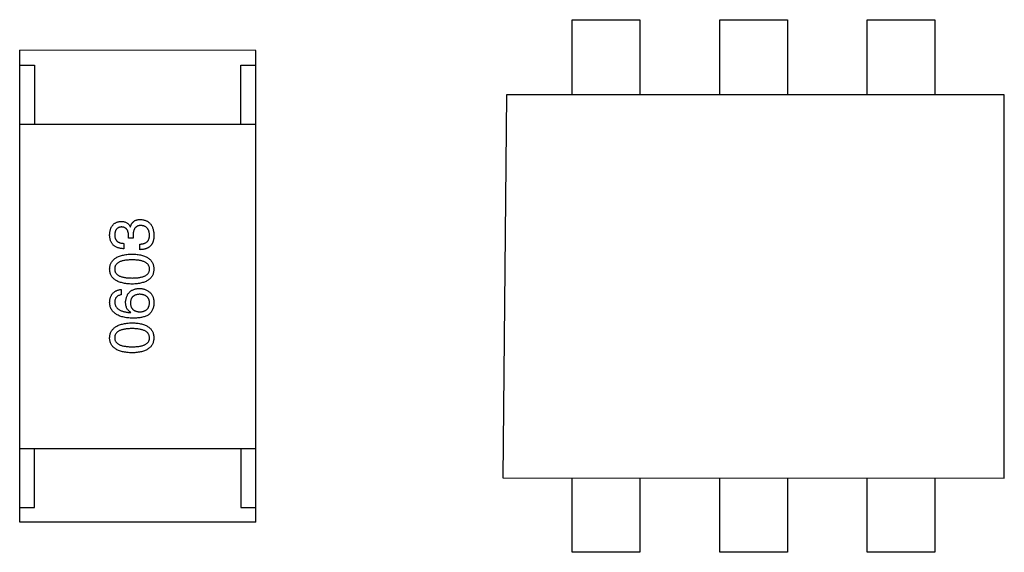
# Model space of a CAD drawing. Header units: millimetres. Extents: x 344 to 667, y 229 to 335.
# Tile 156 of 206: x 629.1 to 632.44, y 260.12 to 261.93. Entities that reach past the tile are written whole.
import ezdxf

# ---------------------------------------------------------------- set-up
doc = ezdxf.new("R2010")
doc.units = ezdxf.units.MM
doc.header["$LTSCALE"] = 0.5
doc.layers.get('0').update_dxf_attribs({"linetype": 'CONTINUOUS'})

msp = doc.modelspace()

# ---------------------------------------------------------------- linework, layer by layer
at = {"linetype": 'Continuous'}
for p, q in [((630.9765, 261.9295), (631.2059, 261.9295)), ((630.9765, 261.6752), (630.9765, 261.9295)), ((631.2059, 261.9295), (631.2059, 261.6752)), ((631.4765, 261.9295), (631.7059, 261.9295)), ((631.4765, 261.6752), (631.4765, 261.9295)), ((631.7059, 261.9295), (631.7059, 261.6752)), ((631.9765, 261.9294), (632.2059, 261.9294)), ((631.9765, 261.6751), (631.9765, 261.9294)), ((632.2059, 261.9294), (632.2059, 261.6751)), ((629.1034, 260.2256), (629.1035, 261.8256)), ((629.9035, 261.8255), (629.1035, 261.8256)), ((629.9034, 260.2255), (629.9035, 261.8255)), ((629.1035, 261.7756), (629.1535, 261.7756)), ((629.1535, 261.7756), (629.1535, 261.5756)), ((629.8535, 261.7755), (629.9035, 261.7755)), ((629.8535, 261.5755), (629.8535, 261.7755)), ((630.7535, 261.6752), (630.741, 260.3752)), ((632.4411, 261.6751), (630.7535, 261.6752)), ((632.441, 260.3751), (632.4411, 261.6751)), ((629.1035, 261.5756), (629.9035, 261.5755)), ((629.4779, 261.2274), (629.4788, 261.2274)), ((629.4722, 261.1888), (629.4722, 261.1987)), ((629.4878, 261.1888), (629.4722, 261.1888)), ((629.4878, 261.1978), (629.4878, 261.1888)), ((629.4566, 261.1708), (629.4566, 261.1528)), ((629.5107, 261.1495), (629.5107, 261.1683)), ((629.4476, 261.0147), (629.4476, 260.9967)), ((629.4796, 260.936), (629.4804, 260.9368)), ((629.1034, 260.4756), (629.9034, 260.4755)), ((629.1534, 260.2756), (629.1534, 260.4756)), ((629.8534, 260.4755), (629.8534, 260.2755)), ((630.741, 260.3752), (632.441, 260.3751)), ((630.9764, 260.1232), (630.9764, 260.3752)), ((631.2058, 260.3752), (631.2058, 260.1232)), ((631.4764, 260.1231), (631.4764, 260.3752)), ((631.7058, 260.3752), (631.7058, 260.1231)), ((631.9764, 260.1231), (631.9764, 260.3751)), ((632.2058, 260.3751), (632.2058, 260.1231)), ((629.1034, 260.2756), (629.1534, 260.2756)), ((629.8534, 260.2755), (629.9034, 260.2755)), ((629.9034, 260.2255), (629.1034, 260.2256)), ((631.2058, 260.1232), (630.9764, 260.1232)), ((631.7058, 260.1231), (631.4764, 260.1231)), ((632.2058, 260.1231), (631.9764, 260.1231))]:
    msp.add_line(p, q, dxfattribs=at)
for points, knots in [([(629.4788, 261.2274), (629.4791, 261.2284), (629.4797, 261.2303), (629.4808, 261.2331), (629.4822, 261.2357), (629.4836, 261.2381), (629.4852, 261.2403), (629.4869, 261.2424), (629.4888, 261.2442), (629.4908, 261.2459), (629.493, 261.2473), (629.4953, 261.2485), (629.4978, 261.2496), (629.5005, 261.2504), (629.5032, 261.2512), (629.5061, 261.2516), (629.5092, 261.2519), (629.5113, 261.2519), (629.5124, 261.2519)], [0, 0, 0, 0, 0.069445, 0.136039, 0.200011, 0.261745, 0.322328, 0.381403, 0.438864, 0.496655, 0.554398, 0.612391, 0.672266, 0.733005, 0.79604, 0.861293, 0.928785, 1, 1, 1, 1]), ([(629.5124, 261.2519), (629.5142, 261.2518), (629.5177, 261.2516), (629.5227, 261.2507), (629.5274, 261.2494), (629.5318, 261.2478), (629.5359, 261.2458), (629.5396, 261.2434), (629.543, 261.2406), (629.5461, 261.2374), (629.5488, 261.2339), (629.5511, 261.23), (629.5532, 261.2257), (629.5549, 261.221), (629.5562, 261.2159), (629.5573, 261.2105), (629.558, 261.2047), (629.5582, 261.2007), (629.5583, 261.1987)], [0, 0, 0, 0, 0.068236, 0.132937, 0.194125, 0.253174, 0.310181, 0.365986, 0.421096, 0.476216, 0.532352, 0.590232, 0.649824, 0.71274, 0.778406, 0.848058, 0.921922, 1, 1, 1, 1]), ([(629.4083, 261.2003), (629.4084, 261.202), (629.4085, 261.2054), (629.4092, 261.2103), (629.41, 261.2148), (629.4112, 261.2191), (629.4126, 261.223), (629.4144, 261.2266), (629.4164, 261.2299), (629.4187, 261.2329), (629.4212, 261.2356), (629.4241, 261.238), (629.4272, 261.24), (629.4306, 261.2417), (629.4342, 261.2431), (629.4382, 261.2442), (629.4424, 261.245), (629.4453, 261.2453), (629.4468, 261.2454)], [0, 0, 0, 0, 0.077845, 0.151584, 0.221397, 0.287366, 0.350104, 0.410398, 0.467998, 0.524388, 0.579979, 0.635152, 0.690917, 0.747936, 0.806661, 0.867861, 0.932479, 1, 1, 1, 1]), ([(629.4484, 261.2265), (629.4475, 261.2265), (629.4458, 261.2263), (629.4433, 261.2258), (629.4409, 261.2251), (629.4387, 261.2243), (629.4367, 261.2232), (629.4348, 261.222), (629.4331, 261.2206), (629.4316, 261.219), (629.4302, 261.2172), (629.429, 261.2152), (629.428, 261.213), (629.4272, 261.2107), (629.4265, 261.2081), (629.426, 261.2054), (629.4256, 261.2025), (629.4255, 261.2005), (629.4255, 261.1995)], [0, 0, 0, 0, 0.067655, 0.132224, 0.194132, 0.253145, 0.309858, 0.366002, 0.421361, 0.47702, 0.532632, 0.590536, 0.65067, 0.713258, 0.779588, 0.848803, 0.921949, 1, 1, 1, 1]), ([(629.4468, 261.2454), (629.4486, 261.2453), (629.4522, 261.2453), (629.4573, 261.2444), (629.4619, 261.243), (629.4661, 261.241), (629.4698, 261.2384), (629.473, 261.2353), (629.4758, 261.2316), (629.4772, 261.2288), (629.4779, 261.2274)], [0, 0, 0, 0, 0.143686, 0.277942, 0.40333, 0.521785, 0.638573, 0.755208, 0.874773, 1, 1, 1, 1]), ([(629.4722, 261.1987), (629.4722, 261.1998), (629.4721, 261.2019), (629.4717, 261.205), (629.4711, 261.2078), (629.4705, 261.2105), (629.4696, 261.213), (629.4685, 261.2153), (629.4673, 261.2173), (629.4659, 261.2192), (629.4643, 261.2208), (629.4625, 261.2223), (629.4606, 261.2235), (629.4585, 261.2245), (629.4562, 261.2254), (629.4538, 261.226), (629.4512, 261.2264), (629.4494, 261.2265), (629.4484, 261.2265)], [0, 0, 0, 0, 0.079415, 0.154091, 0.22508, 0.29186, 0.355026, 0.415127, 0.472418, 0.528511, 0.583551, 0.638361, 0.693547, 0.750023, 0.807857, 0.868401, 0.932259, 1, 1, 1, 1]), ([(629.5148, 261.2315), (629.5137, 261.2314), (629.5116, 261.2314), (629.5085, 261.231), (629.5057, 261.2303), (629.503, 261.2294), (629.5005, 261.2282), (629.4983, 261.2268), (629.4963, 261.2251), (629.4945, 261.2231), (629.4929, 261.2208), (629.4915, 261.2183), (629.4903, 261.2155), (629.4894, 261.2125), (629.4886, 261.2092), (629.4882, 261.2056), (629.4878, 261.2018), (629.4878, 261.1992), (629.4878, 261.1978)], [0, 0, 0, 0, 0.066518, 0.129194, 0.188613, 0.245254, 0.300032, 0.353805, 0.407079, 0.461108, 0.516272, 0.574141, 0.634837, 0.699275, 0.767504, 0.840272, 0.917505, 1, 1, 1, 1]), ([(629.5435, 261.1995), (629.5434, 261.2007), (629.5433, 261.2031), (629.5427, 261.2066), (629.542, 261.2098), (629.5412, 261.2128), (629.5401, 261.2156), (629.5388, 261.2182), (629.5373, 261.2205), (629.5356, 261.2227), (629.5336, 261.2245), (629.5316, 261.2263), (629.5292, 261.2277), (629.5267, 261.2289), (629.5241, 261.2299), (629.5212, 261.2306), (629.5181, 261.2312), (629.5159, 261.2314), (629.5148, 261.2315)], [0, 0, 0, 0, 0.076694, 0.149502, 0.218019, 0.283183, 0.345589, 0.405199, 0.462852, 0.519478, 0.575313, 0.630559, 0.687006, 0.744638, 0.804006, 0.866059, 0.931486, 1, 1, 1, 1]), ([(629.4566, 261.1528), (629.4547, 261.1528), (629.451, 261.153), (629.4456, 261.1536), (629.4405, 261.1546), (629.4358, 261.1559), (629.4315, 261.1577), (629.4275, 261.1597), (629.4239, 261.1622), (629.4207, 261.165), (629.4178, 261.1682), (629.4154, 261.1717), (629.4132, 261.1756), (629.4115, 261.1799), (629.4101, 261.1845), (629.4091, 261.1894), (629.4084, 261.1948), (629.4083, 261.1984), (629.4083, 261.2003)], [0, 0, 0, 0, 0.074804, 0.144899, 0.211458, 0.274554, 0.334363, 0.392059, 0.448123, 0.503024, 0.558154, 0.613471, 0.670844, 0.729926, 0.792003, 0.857405, 0.926768, 1, 1, 1, 1]), ([(629.4255, 261.1995), (629.4255, 261.1984), (629.4255, 261.1962), (629.4259, 261.193), (629.4265, 261.19), (629.4274, 261.1873), (629.4284, 261.1847), (629.4298, 261.1824), (629.4314, 261.1802), (629.4332, 261.1783), (629.4353, 261.1766), (629.4377, 261.1752), (629.4402, 261.1739), (629.443, 261.1728), (629.4461, 261.172), (629.4494, 261.1714), (629.4529, 261.171), (629.4554, 261.1709), (629.4566, 261.1708)], [0, 0, 0, 0, 0.069877, 0.136363, 0.198671, 0.257968, 0.315462, 0.370709, 0.425568, 0.479847, 0.535753, 0.592303, 0.651386, 0.713311, 0.778642, 0.84836, 0.921866, 1, 1, 1, 1]), ([(629.5107, 261.1683), (629.512, 261.1684), (629.5146, 261.1685), (629.5183, 261.169), (629.5218, 261.1696), (629.525, 261.1705), (629.528, 261.1717), (629.5307, 261.173), (629.5331, 261.1747), (629.5354, 261.1765), (629.5373, 261.1786), (629.539, 261.1809), (629.5404, 261.1834), (629.5415, 261.1862), (629.5424, 261.1892), (629.543, 261.1924), (629.5435, 261.1959), (629.5435, 261.1983), (629.5435, 261.1995)], [0, 0, 0, 0, 0.07723, 0.149593, 0.217944, 0.282232, 0.34411, 0.402297, 0.458791, 0.513966, 0.568538, 0.623291, 0.679957, 0.737243, 0.798142, 0.86118, 0.928728, 1, 1, 1, 1]), ([(629.5583, 261.1987), (629.5582, 261.1973), (629.5582, 261.1946), (629.558, 261.1906), (629.5576, 261.1869), (629.557, 261.1834), (629.5564, 261.1801), (629.5555, 261.177), (629.5546, 261.1742), (629.5537, 261.1725), (629.5533, 261.1716)], [0, 0, 0, 0, 0.15115, 0.29371, 0.429149, 0.55661, 0.677302, 0.791017, 0.898045, 1, 1, 1, 1]), ([(629.5533, 261.1716), (629.5529, 261.1707), (629.5521, 261.169), (629.5505, 261.1666), (629.5489, 261.1643), (629.547, 261.1622), (629.545, 261.1603), (629.5428, 261.1585), (629.5403, 261.1568), (629.5378, 261.1554), (629.535, 261.1541), (629.5321, 261.1529), (629.5289, 261.152), (629.5256, 261.1511), (629.5222, 261.1505), (629.5185, 261.15), (629.5147, 261.1496), (629.5121, 261.1495), (629.5107, 261.1495)], [0, 0, 0, 0, 0.056906, 0.113264, 0.168825, 0.223843, 0.279195, 0.335267, 0.392098, 0.450414, 0.51054, 0.572219, 0.636652, 0.703156, 0.773102, 0.845505, 0.921063, 1, 1, 1, 1]), ([(629.4083, 261.0837), (629.4084, 261.0857), (629.4086, 261.0895), (629.4097, 261.0951), (629.4113, 261.1003), (629.4135, 261.1051), (629.4163, 261.1096), (629.4197, 261.1137), (629.4236, 261.1174), (629.4282, 261.1208), (629.4332, 261.1238), (629.4389, 261.1264), (629.4451, 261.1287), (629.4519, 261.1306), (629.4592, 261.1321), (629.4671, 261.1333), (629.4756, 261.1342), (629.4815, 261.1344), (629.4845, 261.1346)], [0, 0, 0, 0, 0.057415, 0.112361, 0.16496, 0.216437, 0.267441, 0.318839, 0.371478, 0.426325, 0.483626, 0.544235, 0.608673, 0.677374, 0.750405, 0.828394, 0.911525, 1, 1, 1, 1]), ([(629.4845, 261.1149), (629.4821, 261.1149), (629.4775, 261.1148), (629.4708, 261.1145), (629.4646, 261.1139), (629.4588, 261.113), (629.4535, 261.1119), (629.4486, 261.1106), (629.4442, 261.109), (629.4403, 261.1072), (629.4368, 261.1051), (629.4337, 261.1028), (629.4312, 261.1002), (629.4291, 261.0974), (629.4274, 261.0943), (629.4263, 261.091), (629.4256, 261.0874), (629.4255, 261.085), (629.4255, 261.0837)], [0, 0, 0, 0, 0.095719, 0.185854, 0.269738, 0.347952, 0.420315, 0.487894, 0.550245, 0.608186, 0.662454, 0.713283, 0.761375, 0.808209, 0.854301, 0.901312, 0.949396, 1, 1, 1, 1]), ([(629.4845, 261.1346), (629.4874, 261.1344), (629.4932, 261.1342), (629.5014, 261.1335), (629.5092, 261.1324), (629.5163, 261.1309), (629.5229, 261.129), (629.529, 261.1268), (629.5345, 261.1242), (629.5394, 261.1212), (629.5438, 261.1178), (629.5476, 261.114), (629.5508, 261.1099), (629.5535, 261.1054), (629.5555, 261.1005), (629.557, 261.0952), (629.558, 261.0896), (629.5582, 261.0857), (629.5583, 261.0837)], [0, 0, 0, 0, 0.08769, 0.170218, 0.24749, 0.319818, 0.387758, 0.451391, 0.511445, 0.568185, 0.622681, 0.67526, 0.726746, 0.778428, 0.830764, 0.884397, 0.940866, 1, 1, 1, 1]), ([(629.5435, 261.0837), (629.5434, 261.085), (629.5433, 261.0874), (629.5425, 261.091), (629.5413, 261.0943), (629.5396, 261.0974), (629.5374, 261.1002), (629.5348, 261.1028), (629.5318, 261.1051), (629.5283, 261.1072), (629.5244, 261.109), (629.52, 261.1106), (629.5151, 261.1119), (629.5099, 261.113), (629.5042, 261.1138), (629.498, 261.1144), (629.4914, 261.1148), (629.4868, 261.1149), (629.4845, 261.1149)], [0, 0, 0, 0, 0.050879, 0.099377, 0.146973, 0.193618, 0.240619, 0.289461, 0.34047, 0.395283, 0.453059, 0.515633, 0.582666, 0.655287, 0.732971, 0.815933, 0.905166, 1, 1, 1, 1]), ([(629.4845, 261.0329), (629.4814, 261.033), (629.4755, 261.0332), (629.467, 261.034), (629.459, 261.0351), (629.4516, 261.0366), (629.4447, 261.0385), (629.4385, 261.0407), (629.4328, 261.0433), (629.4277, 261.0463), (629.4232, 261.0497), (629.4193, 261.0534), (629.416, 261.0576), (629.4132, 261.0621), (629.4111, 261.067), (629.4095, 261.0722), (629.4085, 261.0779), (629.4083, 261.0818), (629.4083, 261.0837)], [0, 0, 0, 0, 0.088823, 0.172287, 0.250296, 0.323438, 0.392244, 0.456221, 0.516635, 0.573871, 0.628, 0.680335, 0.731489, 0.782557, 0.834044, 0.886738, 0.942089, 1, 1, 1, 1]), ([(629.4255, 261.0837), (629.4255, 261.0825), (629.4256, 261.0801), (629.4263, 261.0766), (629.4274, 261.0734), (629.4291, 261.0704), (629.4312, 261.0677), (629.4337, 261.0651), (629.4368, 261.0629), (629.4403, 261.0609), (629.4442, 261.0591), (629.4486, 261.0575), (629.4535, 261.0563), (629.4588, 261.0552), (629.4646, 261.0544), (629.4708, 261.0538), (629.4775, 261.0535), (629.4821, 261.0534), (629.4845, 261.0534)], [0, 0, 0, 0, 0.049764, 0.097007, 0.143217, 0.188577, 0.235116, 0.282997, 0.333719, 0.387776, 0.445989, 0.508679, 0.576563, 0.649481, 0.728235, 0.812722, 0.903548, 1, 1, 1, 1]), ([(629.4845, 261.0534), (629.4869, 261.0534), (629.4915, 261.0535), (629.4982, 261.0538), (629.5044, 261.0544), (629.5102, 261.0552), (629.5155, 261.0563), (629.5204, 261.0575), (629.5248, 261.0591), (629.5287, 261.0609), (629.5322, 261.0629), (629.5352, 261.0651), (629.5378, 261.0676), (629.5398, 261.0704), (629.5415, 261.0734), (629.5427, 261.0766), (629.5434, 261.0801), (629.5435, 261.0825), (629.5435, 261.0837)], [0, 0, 0, 0, 0.096457, 0.187288, 0.27178, 0.350132, 0.423455, 0.491343, 0.554037, 0.612253, 0.666313, 0.717038, 0.764921, 0.811214, 0.856775, 0.902988, 0.950234, 1, 1, 1, 1]), ([(629.5583, 261.0837), (629.5582, 261.0817), (629.558, 261.0779), (629.557, 261.0722), (629.5555, 261.067), (629.5534, 261.0621), (629.5508, 261.0576), (629.5476, 261.0534), (629.5438, 261.0497), (629.5394, 261.0463), (629.5345, 261.0433), (629.529, 261.0407), (629.5229, 261.0385), (629.5163, 261.0366), (629.5092, 261.0351), (629.5014, 261.034), (629.4931, 261.0332), (629.4874, 261.033), (629.4845, 261.0329)], [0, 0, 0, 0, 0.059135, 0.115606, 0.169241, 0.221578, 0.273261, 0.324749, 0.377329, 0.431642, 0.488541, 0.548597, 0.612232, 0.680174, 0.752504, 0.829777, 0.912307, 1, 1, 1, 1]), ([(629.4082, 260.9713), (629.4084, 260.9729), (629.4086, 260.976), (629.4093, 260.9805), (629.4103, 260.9847), (629.4115, 260.9887), (629.4131, 260.9924), (629.4149, 260.9958), (629.4169, 260.999), (629.4192, 261.0018), (629.4219, 261.0044), (629.4248, 261.0067), (629.4279, 261.0088), (629.4313, 261.0105), (629.435, 261.012), (629.439, 261.0132), (629.4432, 261.0141), (629.4461, 261.0145), (629.4476, 261.0147)], [0, 0, 0, 0, 0.073784, 0.144317, 0.211047, 0.274818, 0.336501, 0.395724, 0.453465, 0.510016, 0.566585, 0.622844, 0.680328, 0.739335, 0.800408, 0.863904, 0.93053, 1, 1, 1, 1]), ([(629.4623, 260.9713), (629.4625, 260.9731), (629.4628, 260.9766), (629.4637, 260.9818), (629.4649, 260.9866), (629.4664, 260.991), (629.4683, 260.9952), (629.4703, 260.999), (629.4729, 261.0024), (629.4756, 261.0055), (629.4787, 261.0083), (629.4821, 261.0107), (629.4858, 261.0128), (629.4899, 261.0146), (629.4942, 261.0159), (629.4989, 261.017), (629.5039, 261.0177), (629.5073, 261.0179), (629.5091, 261.018)], [0, 0, 0, 0, 0.074228, 0.144548, 0.211288, 0.274576, 0.335162, 0.393915, 0.450599, 0.506657, 0.562409, 0.618617, 0.676096, 0.735061, 0.79654, 0.860906, 0.928473, 1, 1, 1, 1]), ([(629.5091, 261.018), (629.5108, 261.0179), (629.5143, 261.0178), (629.5194, 261.0171), (629.5243, 261.016), (629.529, 261.0144), (629.5335, 261.0123), (629.5379, 261.0097), (629.5421, 261.0067), (629.5446, 261.0044), (629.546, 261.0032)], [0, 0, 0, 0, 0.12904, 0.253809, 0.377066, 0.499122, 0.621469, 0.744665, 0.870607, 1, 1, 1, 1]), ([(629.4476, 260.9967), (629.4458, 260.9963), (629.4425, 260.9955), (629.438, 260.9937), (629.4341, 260.9913), (629.4309, 260.9884), (629.4284, 260.9849), (629.4267, 260.9808), (629.4256, 260.9762), (629.4255, 260.973), (629.4255, 260.9713)], [0, 0, 0, 0, 0.1439, 0.274233, 0.394478, 0.509388, 0.621911, 0.738504, 0.863414, 1, 1, 1, 1]), ([(629.5099, 260.9983), (629.5087, 260.9982), (629.5063, 260.9981), (629.5028, 260.9975), (629.4996, 260.9968), (629.4966, 260.9959), (629.4938, 260.9948), (629.4913, 260.9935), (629.489, 260.9919), (629.4869, 260.9902), (629.4851, 260.9882), (629.4834, 260.986), (629.4821, 260.9836), (629.4809, 260.9811), (629.48, 260.9783), (629.4794, 260.9753), (629.4789, 260.9721), (629.4788, 260.9699), (629.4787, 260.9688)], [0, 0, 0, 0, 0.076288, 0.14871, 0.216387, 0.281386, 0.342528, 0.402111, 0.4591, 0.514852, 0.569974, 0.625644, 0.682226, 0.740156, 0.800362, 0.863471, 0.930116, 1, 1, 1, 1]), ([(629.5435, 260.9696), (629.5434, 260.9707), (629.5432, 260.9728), (629.5427, 260.9759), (629.5419, 260.9788), (629.5408, 260.9815), (629.5396, 260.984), (629.5381, 260.9864), (629.5363, 260.9885), (629.5343, 260.9904), (629.5321, 260.9921), (629.5296, 260.9936), (629.5269, 260.9949), (629.5239, 260.996), (629.5208, 260.9968), (629.5174, 260.9975), (629.5137, 260.9981), (629.5112, 260.9982), (629.5099, 260.9983)], [0, 0, 0, 0, 0.066682, 0.130303, 0.190802, 0.248749, 0.30534, 0.361219, 0.415721, 0.471765, 0.528279, 0.586428, 0.64659, 0.710143, 0.776461, 0.846692, 0.921137, 1, 1, 1, 1]), ([(629.546, 261.0032), (629.547, 261.0023), (629.5491, 261.0004), (629.5517, 260.9969), (629.554, 260.993), (629.5557, 260.9886), (629.557, 260.9837), (629.5579, 260.9783), (629.5583, 260.9725), (629.5583, 260.9684), (629.5582, 260.9663)], [0, 0, 0, 0, 0.105033, 0.21147, 0.321511, 0.438526, 0.563605, 0.698055, 0.843218, 1, 1, 1, 1]), ([(629.4877, 260.9172), (629.4846, 260.9173), (629.4785, 260.9174), (629.4696, 260.9183), (629.4614, 260.9194), (629.4537, 260.9211), (629.4466, 260.923), (629.4401, 260.9254), (629.4342, 260.9282), (629.429, 260.9314), (629.4242, 260.9349), (629.4201, 260.939), (629.4166, 260.9433), (629.4137, 260.9482), (629.4114, 260.9534), (629.4097, 260.959), (629.4086, 260.965), (629.4084, 260.9691), (629.4082, 260.9713)], [0, 0, 0, 0, 0.087517, 0.169686, 0.246944, 0.319347, 0.387088, 0.450961, 0.511075, 0.567974, 0.622351, 0.675039, 0.726853, 0.778688, 0.83093, 0.884738, 0.941043, 1, 1, 1, 1]), ([(629.4255, 260.9713), (629.4256, 260.97), (629.4257, 260.9674), (629.4266, 260.9637), (629.4278, 260.9603), (629.4294, 260.957), (629.4314, 260.954), (629.4338, 260.9512), (629.4366, 260.9487), (629.4398, 260.9463), (629.4434, 260.9443), (629.4474, 260.9424), (629.4518, 260.9408), (629.4566, 260.9394), (629.4618, 260.9382), (629.4673, 260.9372), (629.4733, 260.9365), (629.4774, 260.9362), (629.4796, 260.936)], [0, 0, 0, 0, 0.054741, 0.107075, 0.158339, 0.208382, 0.258772, 0.310045, 0.362765, 0.417822, 0.475982, 0.537466, 0.602901, 0.673037, 0.747247, 0.826291, 0.910782, 1, 1, 1, 1]), ([(629.4804, 260.9368), (629.4789, 260.9377), (629.4761, 260.9394), (629.4724, 260.9426), (629.4693, 260.9462), (629.4667, 260.9503), (629.4648, 260.9549), (629.4633, 260.96), (629.4625, 260.9655), (629.4624, 260.9693), (629.4623, 260.9713)], [0, 0, 0, 0, 0.122276, 0.239997, 0.35611, 0.473903, 0.59404, 0.720428, 0.855383, 1, 1, 1, 1]), ([(629.4787, 260.9688), (629.4788, 260.9676), (629.4789, 260.9654), (629.4794, 260.9621), (629.48, 260.959), (629.481, 260.9562), (629.4821, 260.9535), (629.4836, 260.9511), (629.4852, 260.9488), (629.4871, 260.9468), (629.4892, 260.945), (629.4916, 260.9435), (629.4942, 260.9421), (629.497, 260.9409), (629.5001, 260.94), (629.5034, 260.9392), (629.507, 260.9387), (629.5094, 260.9386), (629.5107, 260.9385)], [0, 0, 0, 0, 0.070453, 0.136523, 0.199866, 0.260392, 0.318446, 0.374657, 0.430182, 0.485556, 0.541071, 0.598396, 0.657208, 0.718642, 0.783247, 0.851631, 0.923928, 1, 1, 1, 1]), ([(629.5107, 260.9385), (629.512, 260.9385), (629.5145, 260.9387), (629.5182, 260.9393), (629.5215, 260.94), (629.5247, 260.941), (629.5276, 260.9421), (629.5303, 260.9436), (629.5327, 260.9452), (629.5349, 260.9471), (629.5369, 260.9491), (629.5385, 260.9514), (629.54, 260.9539), (629.5412, 260.9566), (629.5422, 260.9595), (629.5428, 260.9627), (629.5433, 260.9661), (629.5434, 260.9684), (629.5435, 260.9696)], [0, 0, 0, 0, 0.076467, 0.148148, 0.216496, 0.280559, 0.342274, 0.401168, 0.458322, 0.514073, 0.569257, 0.62465, 0.68124, 0.739113, 0.799947, 0.862804, 0.929597, 1, 1, 1, 1]), ([(629.5582, 260.9663), (629.5581, 260.9643), (629.5579, 260.9603), (629.5568, 260.9545), (629.5552, 260.949), (629.553, 260.944), (629.5503, 260.9393), (629.5469, 260.935), (629.5431, 260.9311), (629.5401, 260.9289), (629.5386, 260.9278)], [0, 0, 0, 0, 0.137449, 0.267856, 0.393219, 0.514735, 0.63397, 0.753734, 0.874967, 1, 1, 1, 1]), ([(629.5386, 260.9278), (629.537, 260.9269), (629.5338, 260.9252), (629.5286, 260.923), (629.5229, 260.9212), (629.5167, 260.9197), (629.5101, 260.9185), (629.5031, 260.9178), (629.4956, 260.9172), (629.4904, 260.9172), (629.4877, 260.9172)], [0, 0, 0, 0, 0.101889, 0.209155, 0.322694, 0.442863, 0.569758, 0.70479, 0.848502, 1, 1, 1, 1]), ([(629.4082, 260.8506), (629.4084, 260.8525), (629.4086, 260.8564), (629.4097, 260.8619), (629.4113, 260.8671), (629.4135, 260.8719), (629.4163, 260.8764), (629.4197, 260.8805), (629.4236, 260.8842), (629.4281, 260.8876), (629.4332, 260.8906), (629.4389, 260.8933), (629.4451, 260.8955), (629.4519, 260.8974), (629.4592, 260.899), (629.4671, 260.9002), (629.4756, 260.901), (629.4815, 260.9013), (629.4845, 260.9014)], [0, 0, 0, 0, 0.057415, 0.112361, 0.16496, 0.216437, 0.267441, 0.318839, 0.371478, 0.426325, 0.483626, 0.544235, 0.608673, 0.677374, 0.750405, 0.828394, 0.911525, 1, 1, 1, 1]), ([(629.4845, 260.8817), (629.4821, 260.8817), (629.4775, 260.8817), (629.4708, 260.8813), (629.4645, 260.8807), (629.4588, 260.8799), (629.4535, 260.8788), (629.4486, 260.8775), (629.4442, 260.8759), (629.4402, 260.8741), (629.4368, 260.872), (629.4337, 260.8697), (629.4312, 260.8671), (629.4291, 260.8643), (629.4274, 260.8612), (629.4263, 260.8579), (629.4256, 260.8543), (629.4255, 260.8518), (629.4254, 260.8506)], [0, 0, 0, 0, 0.095719, 0.185854, 0.269738, 0.347952, 0.420315, 0.487894, 0.550245, 0.608186, 0.662454, 0.713283, 0.761375, 0.808209, 0.854301, 0.901312, 0.949396, 1, 1, 1, 1]), ([(629.4845, 260.9014), (629.4874, 260.9013), (629.4931, 260.9011), (629.5014, 260.9003), (629.5092, 260.8992), (629.5163, 260.8977), (629.5229, 260.8958), (629.529, 260.8936), (629.5344, 260.891), (629.5394, 260.888), (629.5437, 260.8846), (629.5476, 260.8809), (629.5508, 260.8767), (629.5534, 260.8722), (629.5555, 260.8673), (629.557, 260.8621), (629.558, 260.8564), (629.5581, 260.8526), (629.5582, 260.8506)], [0, 0, 0, 0, 0.08769, 0.170218, 0.24749, 0.319818, 0.387758, 0.451391, 0.511445, 0.568185, 0.622681, 0.67526, 0.726746, 0.778428, 0.830764, 0.884397, 0.940866, 1, 1, 1, 1]), ([(629.5435, 260.8506), (629.5434, 260.8518), (629.5432, 260.8543), (629.5425, 260.8579), (629.5412, 260.8612), (629.5395, 260.8643), (629.5374, 260.8671), (629.5348, 260.8696), (629.5318, 260.872), (629.5283, 260.874), (629.5243, 260.8759), (629.52, 260.8774), (629.5151, 260.8788), (629.5099, 260.8799), (629.5041, 260.8807), (629.498, 260.8813), (629.4914, 260.8817), (629.4868, 260.8817), (629.4845, 260.8817)], [0, 0, 0, 0, 0.050879, 0.099377, 0.146973, 0.193618, 0.240619, 0.289461, 0.34047, 0.395283, 0.453059, 0.515633, 0.582666, 0.655287, 0.732971, 0.815933, 0.905166, 1, 1, 1, 1]), ([(629.4845, 260.7998), (629.4814, 260.7999), (629.4755, 260.8001), (629.4669, 260.8008), (629.459, 260.8019), (629.4516, 260.8035), (629.4447, 260.8053), (629.4385, 260.8076), (629.4328, 260.8102), (629.4277, 260.8132), (629.4232, 260.8165), (629.4193, 260.8203), (629.4159, 260.8244), (629.4132, 260.8289), (629.4111, 260.8338), (629.4095, 260.8391), (629.4085, 260.8447), (629.4083, 260.8486), (629.4082, 260.8506)], [0, 0, 0, 0, 0.088823, 0.172287, 0.250296, 0.323438, 0.392244, 0.456221, 0.516635, 0.573871, 0.628, 0.680335, 0.731489, 0.782557, 0.834044, 0.886738, 0.942089, 1, 1, 1, 1]), ([(629.4254, 260.8506), (629.4255, 260.8494), (629.4256, 260.847), (629.4263, 260.8435), (629.4274, 260.8402), (629.4291, 260.8372), (629.4312, 260.8345), (629.4337, 260.832), (629.4368, 260.8297), (629.4403, 260.8277), (629.4442, 260.826), (629.4486, 260.8244), (629.4535, 260.8232), (629.4588, 260.822), (629.4645, 260.8213), (629.4708, 260.8207), (629.4775, 260.8203), (629.4821, 260.8203), (629.4845, 260.8203)], [0, 0, 0, 0, 0.049764, 0.097007, 0.143217, 0.188577, 0.235116, 0.282997, 0.333719, 0.387776, 0.445989, 0.508679, 0.576563, 0.649481, 0.728235, 0.812722, 0.903548, 1, 1, 1, 1]), ([(629.4845, 260.8203), (629.4868, 260.8203), (629.4915, 260.8203), (629.4982, 260.8207), (629.5044, 260.8212), (629.5102, 260.822), (629.5155, 260.8232), (629.5203, 260.8244), (629.5247, 260.8259), (629.5287, 260.8277), (629.5322, 260.8297), (629.5352, 260.832), (629.5378, 260.8345), (629.5398, 260.8373), (629.5415, 260.8402), (629.5427, 260.8435), (629.5433, 260.847), (629.5434, 260.8493), (629.5435, 260.8506)], [0, 0, 0, 0, 0.096457, 0.187288, 0.27178, 0.350132, 0.423455, 0.491343, 0.554037, 0.612253, 0.666313, 0.717038, 0.764921, 0.811214, 0.856775, 0.902988, 0.950234, 1, 1, 1, 1]), ([(629.5582, 260.8506), (629.5581, 260.8486), (629.558, 260.8447), (629.557, 260.8391), (629.5555, 260.8338), (629.5534, 260.8289), (629.5508, 260.8244), (629.5475, 260.8203), (629.5438, 260.8165), (629.5394, 260.8132), (629.5345, 260.8101), (629.5289, 260.8076), (629.5229, 260.8053), (629.5163, 260.8034), (629.5091, 260.8019), (629.5014, 260.8008), (629.4931, 260.8001), (629.4874, 260.7999), (629.4845, 260.7998)], [0, 0, 0, 0, 0.059135, 0.115606, 0.169241, 0.221578, 0.273261, 0.324749, 0.377329, 0.431642, 0.488541, 0.548597, 0.612232, 0.680174, 0.752504, 0.829777, 0.912307, 1, 1, 1, 1])]:
    msp.add_open_spline(points, degree=3, knots=knots, dxfattribs=at)

doc.saveas('drawing.dxf')
